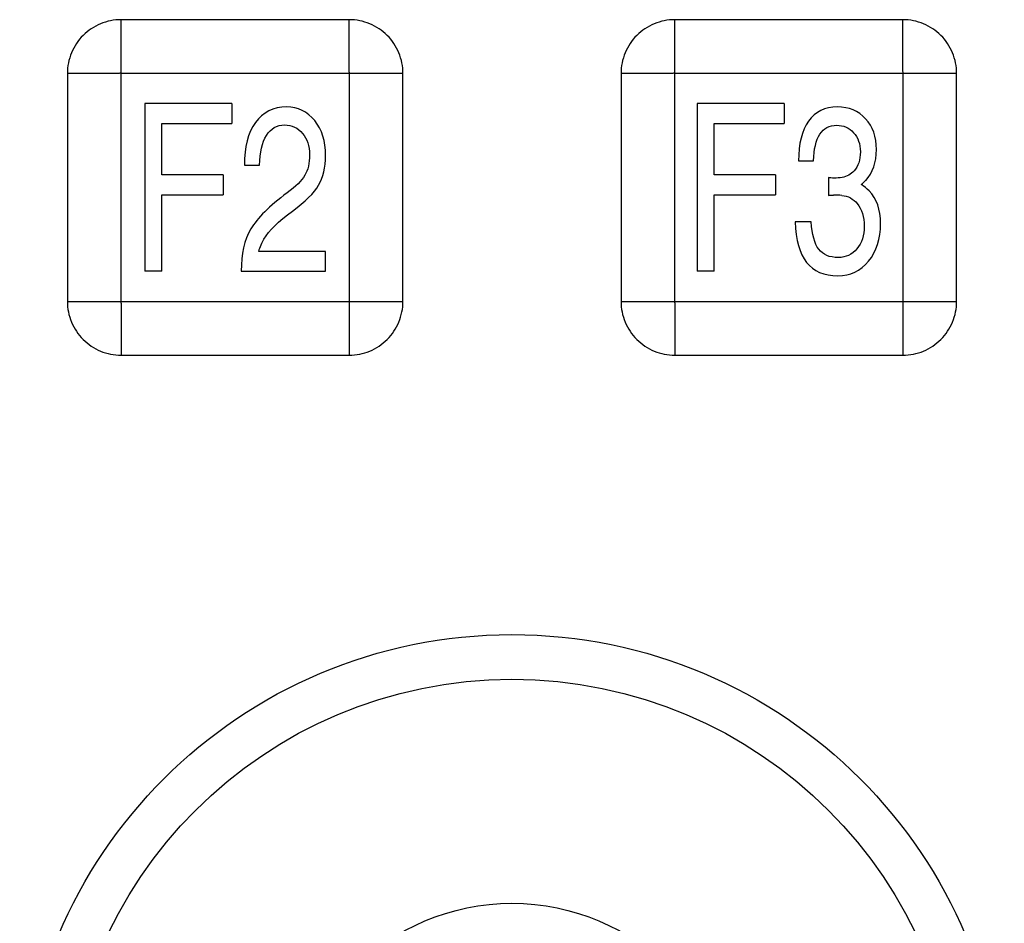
# Model space of a CAD drawing. Header units: millimetres. Extents: x 0 to 1700, y 0 to 1200.
# Tile 24 of 44: x 686 to 715, y 679 to 706. Entities that reach past the tile are written whole.
import ezdxf

# ---------------------------------------------------------------- set-up
doc = ezdxf.new("R2010")
doc.units = ezdxf.units.MM
doc.header["$LTSCALE"] = 93.5
doc.layers.add('00_COMPONENTS', color=7, linetype='CONTINUOUS')

msp = doc.modelspace()

# ---------------------------------------------------------------- linework, layer by layer
at = {"layer": '00_COMPONENTS', "color": 9, "linetype": 'CONTINUOUS'}
for p, q in [((688.868, 697.938), (688.868, 706.338)), ((705.368, 697.938), (705.368, 706.338)), ((697.269, 704.738), (688.868, 704.738)), ((695.668, 704.738), (695.668, 696.337)), ((713.769, 704.738), (705.368, 704.738)), ((712.168, 704.738), (712.168, 696.337)), ((687.268, 697.938), (695.668, 697.938)), ((703.768, 697.938), (712.168, 697.938))]:
    msp.add_line(p, q, dxfattribs=at)
at = {"layer": '00_COMPONENTS', "color": 7, "linetype": 'CONTINUOUS'}
for p, q in [((695.668, 706.338), (688.868, 706.338)), ((712.168, 706.338), (705.368, 706.338)), ((687.268, 704.738), (687.268, 697.938)), ((697.268, 697.938), (697.268, 704.738)), ((703.768, 704.738), (703.768, 697.938)), ((713.768, 697.938), (713.768, 704.738)), ((689.572, 703.838), (689.572, 698.838)), ((692.169, 703.838), (689.572, 703.838)), ((692.169, 703.838), (692.169, 703.239)), ((706.034, 703.838), (706.034, 698.838)), ((708.631, 703.838), (706.034, 703.838)), ((708.631, 703.838), (708.631, 703.239)), ((690.08, 701.712), (690.08, 703.239)), ((690.08, 703.239), (692.169, 703.239)), ((706.541, 701.712), (706.541, 703.239)), ((706.541, 703.239), (708.631, 703.239)), ((692.549, 702.005), (692.996, 702.005)), ((709.057, 702.127), (709.503, 702.127)), ((691.909, 701.712), (690.08, 701.712)), ((691.909, 701.712), (691.909, 701.113)), ((708.371, 701.712), (706.541, 701.712)), ((708.371, 701.712), (708.371, 701.113)), ((709.947, 701.634), (709.947, 701.1)), ((690.08, 698.838), (690.08, 701.113)), ((690.08, 701.113), (691.909, 701.113)), ((706.541, 698.838), (706.541, 701.113)), ((706.541, 701.113), (708.371, 701.113)), ((709.434, 700.314), (708.955, 700.314)), ((694.965, 699.433), (692.97, 699.433)), ((694.965, 698.838), (694.965, 699.433)), ((690.08, 698.838), (689.572, 698.838)), ((692.45, 698.838), (694.965, 698.838)), ((706.541, 698.838), (706.034, 698.838)), ((688.868, 696.338), (695.668, 696.338)), ((705.368, 696.338), (712.168, 696.338))]:
    msp.add_line(p, q, dxfattribs=at)
for radius in [14.671, 13.339, 6.661]:
    msp.add_circle((700.518, 673.338), radius, dxfattribs=at)
for centre, radius, start, end in [((710.36, 702.186), 0.946, 306.5907, 317.516), ((710.097, 698.235), 2.875, 84.9978, 89.9314)]:
    msp.add_arc(centre, radius, start, end, dxfattribs=at)
for points in [[(688.868, 706.338), (688.66, 706.338), (688.24, 706.254), (687.708, 705.899), (687.352, 705.367), (687.268, 704.946), (687.268, 704.738)], [(697.269, 704.738), (697.269, 704.946), (697.185, 705.367), (696.829, 705.899), (696.297, 706.254), (695.877, 706.338), (695.668, 706.338)], [(705.368, 706.338), (705.16, 706.338), (704.74, 706.254), (704.208, 705.899), (703.852, 705.367), (703.768, 704.946), (703.768, 704.738)], [(713.769, 704.738), (713.769, 704.946), (713.685, 705.367), (713.329, 705.899), (712.797, 706.254), (712.377, 706.338), (712.168, 706.338)], [(687.268, 697.938), (687.268, 697.73), (687.352, 697.309), (687.708, 696.777), (688.24, 696.421), (688.66, 696.338), (688.868, 696.338)], [(695.668, 696.337), (695.877, 696.338), (696.297, 696.421), (696.829, 696.777), (697.185, 697.309), (697.268, 697.73), (697.269, 697.938)], [(703.768, 697.938), (703.768, 697.73), (703.852, 697.309), (704.208, 696.777), (704.74, 696.421), (705.16, 696.338), (705.368, 696.338)], [(712.168, 696.337), (712.377, 696.338), (712.797, 696.421), (713.329, 696.777), (713.685, 697.309), (713.768, 697.73), (713.769, 697.938)]]:
    msp.add_open_spline(points, degree=3, knots=[0, 0, 0, 0, 0.250006, 0.49999, 0.749986, 1, 1, 1, 1], dxfattribs=at)
at = {"layer": '00_COMPONENTS', "color": 9, "linetype": 'CONTINUOUS'}
for points in [[(695.668, 704.738), (695.675, 704.744), (695.672, 704.766), (695.668, 704.8), (695.669, 704.846), (695.668, 704.899), (695.669, 704.971), (695.668, 705.06), (695.668, 705.202), (695.668, 705.379), (695.668, 705.589), (695.668, 705.762), (695.668, 705.899), (695.668, 706), (695.669, 706.098), (695.668, 706.177), (695.669, 706.239), (695.668, 706.279), (695.671, 706.313), (695.666, 706.328), (695.67, 706.338), (695.668, 706.338)], [(712.168, 704.738), (712.175, 704.744), (712.172, 704.766), (712.168, 704.8), (712.169, 704.846), (712.168, 704.899), (712.169, 704.971), (712.168, 705.06), (712.168, 705.202), (712.168, 705.379), (712.168, 705.589), (712.168, 705.762), (712.168, 705.899), (712.168, 706), (712.169, 706.098), (712.168, 706.177), (712.169, 706.239), (712.168, 706.279), (712.171, 706.313), (712.166, 706.328), (712.17, 706.338), (712.168, 706.338)], [(688.868, 704.738), (688.862, 704.744), (688.84, 704.741), (688.807, 704.737), (688.761, 704.738), (688.707, 704.738), (688.635, 704.738), (688.546, 704.738), (688.404, 704.738), (688.227, 704.738), (688.017, 704.738), (687.844, 704.738), (687.707, 704.738), (687.607, 704.738), (687.508, 704.738), (687.429, 704.738), (687.367, 704.738), (687.327, 704.737), (687.293, 704.74), (687.279, 704.736), (687.268, 704.74), (687.268, 704.738)], [(705.368, 704.738), (705.362, 704.744), (705.34, 704.741), (705.307, 704.737), (705.261, 704.738), (705.207, 704.738), (705.135, 704.738), (705.046, 704.738), (704.904, 704.738), (704.727, 704.738), (704.517, 704.738), (704.344, 704.738), (704.207, 704.738), (704.107, 704.738), (704.008, 704.738), (703.929, 704.738), (703.867, 704.738), (703.827, 704.737), (703.793, 704.74), (703.779, 704.736), (703.768, 704.74), (703.768, 704.738)], [(688.868, 697.938), (688.862, 697.932), (688.865, 697.91), (688.869, 697.876), (688.868, 697.83), (688.869, 697.777), (688.868, 697.705), (688.868, 697.616), (688.868, 697.473), (688.868, 697.297), (688.868, 697.087), (688.868, 696.914), (688.868, 696.777), (688.868, 696.676), (688.868, 696.578), (688.869, 696.498), (688.868, 696.437), (688.869, 696.396), (688.866, 696.362), (688.871, 696.348), (688.867, 696.338), (688.868, 696.338)], [(695.668, 697.938), (695.675, 697.931), (695.697, 697.934), (695.73, 697.939), (695.776, 697.938), (695.83, 697.938), (695.901, 697.938), (695.991, 697.938), (696.133, 697.938), (696.309, 697.938), (696.52, 697.938), (696.693, 697.938), (696.83, 697.938), (696.93, 697.938), (697.029, 697.938), (697.108, 697.938), (697.17, 697.938), (697.21, 697.939), (697.244, 697.936), (697.258, 697.94), (697.268, 697.936), (697.268, 697.938)], [(705.368, 697.938), (705.362, 697.932), (705.365, 697.91), (705.369, 697.876), (705.368, 697.83), (705.369, 697.777), (705.368, 697.705), (705.368, 697.616), (705.368, 697.473), (705.368, 697.297), (705.368, 697.087), (705.368, 696.914), (705.368, 696.777), (705.368, 696.676), (705.368, 696.578), (705.369, 696.498), (705.368, 696.437), (705.369, 696.396), (705.366, 696.362), (705.371, 696.348), (705.367, 696.338), (705.368, 696.338)], [(712.168, 697.938), (712.175, 697.931), (712.197, 697.934), (712.23, 697.939), (712.276, 697.938), (712.33, 697.938), (712.401, 697.938), (712.491, 697.938), (712.633, 697.938), (712.809, 697.938), (713.02, 697.938), (713.193, 697.938), (713.33, 697.938), (713.43, 697.938), (713.529, 697.938), (713.608, 697.938), (713.67, 697.938), (713.71, 697.939), (713.744, 697.936), (713.758, 697.94), (713.768, 697.936), (713.768, 697.938)]]:
    msp.add_open_spline(points, degree=3, knots=[0, 0, 0, 0, 0.016754, 0.034061, 0.067425, 0.101081, 0.134682, 0.20172, 0.268515, 0.401258, 0.532642, 0.662222, 0.72608, 0.789052, 0.850743, 0.91031, 0.938688, 0.965278, 0.98818, 0.996477, 1, 1, 1, 1], dxfattribs=at)
at = {"layer": '00_COMPONENTS', "color": 7, "linetype": 'CONTINUOUS'}
for points in [[(693.804, 703.736), (693.406, 703.736), (693.095, 703.579), (692.872, 703.274)], [(694.64, 703.329), (694.422, 703.6), (694.143, 703.736), (693.804, 703.736)], [(710.215, 703.736), (709.845, 703.736), (709.559, 703.593), (709.358, 703.314)], [(711.057, 703.385), (710.842, 703.617), (710.562, 703.736), (710.215, 703.736)], [(694.965, 702.294), (694.965, 702.715), (694.855, 703.062), (694.64, 703.329)], [(711.378, 702.467), (711.378, 702.848), (711.271, 703.154), (711.057, 703.385)], [(692.872, 703.274), (692.649, 702.967), (692.541, 702.542), (692.549, 702.005)], [(693.202, 702.889), (693.332, 703.096), (693.511, 703.202), (693.74, 703.202)], [(693.74, 703.202), (693.957, 703.202), (694.136, 703.117), (694.276, 702.95)], [(709.358, 703.314), (709.156, 703.035), (709.057, 702.637), (709.057, 702.127)], [(709.694, 702.924), (709.809, 703.1), (709.975, 703.192), (710.194, 703.192)], [(710.194, 703.192), (710.399, 703.192), (710.567, 703.117), (710.7, 702.97)], [(692.996, 702.005), (693.003, 702.385), (693.072, 702.681), (693.202, 702.889)], [(694.276, 702.95), (694.414, 702.787), (694.485, 702.573), (694.485, 702.311)], [(709.503, 702.127), (709.513, 702.481), (709.577, 702.746), (709.694, 702.924)], [(710.7, 702.97), (710.832, 702.824), (710.899, 702.634), (710.899, 702.402)], [(711.058, 701.547), (711.271, 701.78), (711.378, 702.086), (711.378, 702.467)], [(694.485, 702.311), (694.485, 702.062), (694.437, 701.858), (694.344, 701.699)], [(694.756, 701.402), (694.893, 701.634), (694.965, 701.933), (694.965, 702.294)], [(710.899, 702.402), (710.899, 702.158), (710.835, 701.967), (710.713, 701.83)], [(694.344, 701.699), (694.251, 701.539), (694.075, 701.365), (693.819, 701.177)], [(710.121, 701.617), (710.041, 701.617), (709.983, 701.62), (709.947, 701.634)], [(710.353, 701.636), (710.276, 701.624), (710.197, 701.617), (710.121, 701.617)], [(710.713, 701.83), (710.621, 701.726), (710.501, 701.661), (710.353, 701.636)], [(693.976, 700.633), (694.358, 700.913), (694.618, 701.171), (694.756, 701.402)], [(711.158, 701.239), (711.09, 701.311), (711.011, 701.372), (710.924, 701.426)], [(693.819, 701.177), (693.289, 700.787), (692.929, 700.426), (692.737, 700.101)], [(709.947, 701.1), (709.973, 701.107), (710.024, 701.11), (710.1, 701.11)], [(710.347, 701.099), (710.534, 701.083), (710.687, 701.001), (710.806, 700.857)], [(711.503, 700.266), (711.503, 700.675), (711.388, 700.998), (711.158, 701.239)], [(710.806, 700.857), (710.944, 700.688), (711.016, 700.464), (711.016, 700.178)], [(693.126, 699.8), (693.276, 700.052), (693.559, 700.328), (693.976, 700.633)], [(692.737, 700.101), (692.544, 699.773), (692.45, 699.351), (692.45, 698.838)], [(708.955, 700.314), (708.973, 699.77), (709.087, 699.365), (709.297, 699.101)], [(709.661, 699.493), (709.536, 699.658), (709.46, 699.933), (709.434, 700.314)], [(711.016, 700.178), (711.016, 699.906), (710.942, 699.681), (710.797, 699.507)], [(711.145, 699.141), (711.383, 699.433), (711.503, 699.807), (711.503, 700.266)], [(692.97, 699.433), (693.011, 699.569), (693.062, 699.692), (693.126, 699.8)], [(710.797, 699.507), (710.654, 699.334), (710.467, 699.249), (710.24, 699.249)], [(710.24, 699.249), (709.978, 699.249), (709.784, 699.331), (709.661, 699.493)], [(709.297, 699.101), (709.506, 698.838), (709.814, 698.705), (710.228, 698.705)], [(710.228, 698.705), (710.6, 698.705), (710.906, 698.848), (711.145, 699.141)]]:
    msp.add_open_spline(points, degree=3, dxfattribs=at)

doc.saveas('drawing.dxf')
